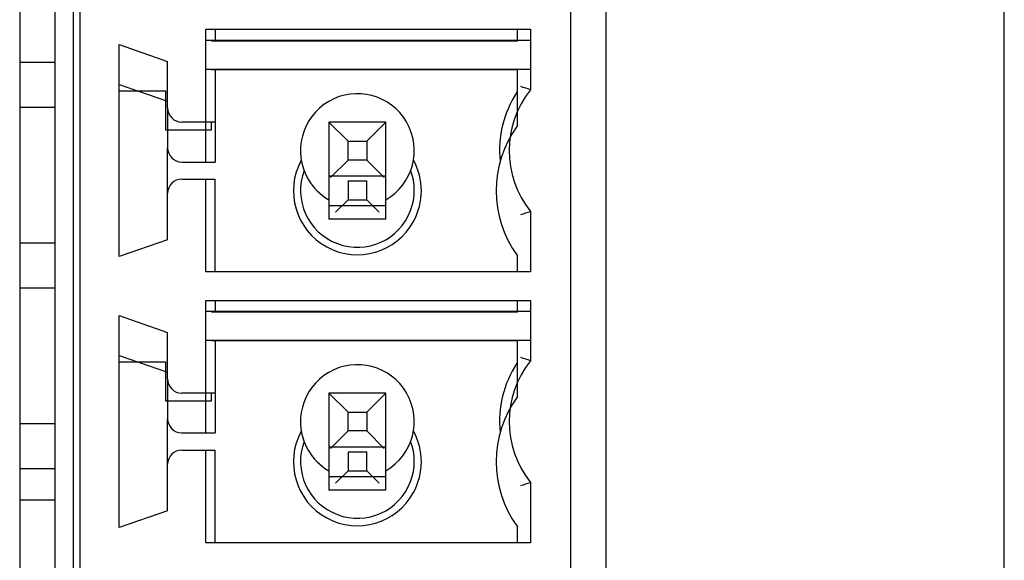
# Model space of a CAD drawing. Header units: millimetres. Extents: x -51 to 286, y -200 to -7.
# Tile 11 of 26: x 46.29 to 60.14, y -136.21 to -128.61. Entities that reach past the tile are written whole.
import ezdxf

# ---------------------------------------------------------------- set-up
doc = ezdxf.new("R2010")
doc.units = ezdxf.units.MM
doc.header["$MEASUREMENT"] = 0
doc.layers.add('Capa 1', color=7, linetype='Continuous')

# ---------------------------------------------------------------- blocks, each defined once
blk = doc.blocks.new('block 818')
at = {"layer": 'Capa 1', "color": 7, "lineweight": 25, "true_color": 0xffffff}
blk.add_lwpolyline([(46.29, -101.417), (46.29, -146.232)], dxfattribs=at)
blk = doc.blocks.new('block 820')
at = {"layer": 'Capa 1', "color": 7, "lineweight": 25, "true_color": 0xffffff}
blk.add_lwpolyline([(46.79, -145.732), (46.79, -101.062)], dxfattribs=at)
blk = doc.blocks.new('block 829')
at = {"layer": 'Capa 1', "color": 7, "lineweight": 25, "true_color": 0xffffff}
blk.add_lwpolyline([(48.34, -129.612), (48.34, -130.162)], dxfattribs=at)
blk = doc.blocks.new('block 830')
at = {"layer": 'Capa 1', "color": 7, "lineweight": 25, "true_color": 0xffffff}
blk.add_lwpolyline([(48.34, -133.422), (48.34, -133.973)], dxfattribs=at)
blk = doc.blocks.new('block 838')
at = {"layer": 'Capa 1', "color": 7, "lineweight": 25, "true_color": 0xffffff}
blk.add_lwpolyline([(48.37, -129.853), (48.37, -130.412)], dxfattribs=at)
blk = doc.blocks.new('block 839')
at = {"layer": 'Capa 1', "color": 7, "lineweight": 25, "true_color": 0xffffff}
blk.add_lwpolyline([(48.37, -133.662), (48.37, -134.222)], dxfattribs=at)
blk = doc.blocks.new('block 842')
at = {"layer": 'Capa 1', "color": 7, "lineweight": 25, "true_color": 0xffffff}
blk.add_lwpolyline([(48.906, -134.422), (48.906, -133.863)], dxfattribs=at)
blk = doc.blocks.new('block 843')
at = {"layer": 'Capa 1', "color": 7, "lineweight": 25, "true_color": 0xffffff}
blk.add_lwpolyline([(48.906, -130.613), (48.906, -130.052)], dxfattribs=at)
blk = doc.blocks.new('block 851')
at = {"layer": 'Capa 1', "color": 7, "lineweight": 25, "true_color": 0xffffff}
blk.add_lwpolyline([(48.99, -133.973), (48.99, -133.863)], dxfattribs=at)
blk = doc.blocks.new('block 852')
at = {"layer": 'Capa 1', "color": 7, "lineweight": 25, "true_color": 0xffffff}
blk.add_lwpolyline([(48.99, -130.162), (48.99, -130.052)], dxfattribs=at)
blk = doc.blocks.new('block 867')
at = {"layer": 'Capa 1', "color": 7, "lineweight": 25, "true_color": 0xffffff}
blk.add_lwpolyline([(49.04, -130.052), (49.04, -130.613)], dxfattribs=at)
blk = doc.blocks.new('block 868')
at = {"layer": 'Capa 1', "color": 7, "lineweight": 25, "true_color": 0xffffff}
blk.add_lwpolyline([(49.04, -133.863), (49.04, -134.422)], dxfattribs=at)
blk = doc.blocks.new('block 883')
at = {"layer": 'Capa 1', "color": 7, "lineweight": 25, "true_color": 0xffffff}
blk.add_lwpolyline([(50.64, -130.681), (50.64, -131.417)], dxfattribs=at)
blk = doc.blocks.new('block 884')
at = {"layer": 'Capa 1', "color": 7, "lineweight": 25, "true_color": 0xffffff}
blk.add_lwpolyline([(50.64, -134.491), (50.64, -135.227)], dxfattribs=at)
blk = doc.blocks.new('block 896')
at = {"layer": 'Capa 1', "color": 7, "lineweight": 25, "true_color": 0xffffff}
blk.add_lwpolyline([(50.908, -130.88), (50.908, -131.144)], dxfattribs=at)
blk = doc.blocks.new('block 897')
at = {"layer": 'Capa 1', "color": 7, "lineweight": 25, "true_color": 0xffffff}
blk.add_lwpolyline([(50.908, -134.69), (50.908, -134.954)], dxfattribs=at)
blk = doc.blocks.new('block 905')
at = {"layer": 'Capa 1', "color": 7, "lineweight": 25, "true_color": 0xffffff}
blk.add_lwpolyline([(51.172, -134.954), (51.172, -134.69)], dxfattribs=at)
blk = doc.blocks.new('block 906')
at = {"layer": 'Capa 1', "color": 7, "lineweight": 25, "true_color": 0xffffff}
blk.add_lwpolyline([(51.172, -131.144), (51.172, -130.88)], dxfattribs=at)
blk = doc.blocks.new('block 914')
at = {"layer": 'Capa 1', "color": 7, "lineweight": 25, "true_color": 0xffffff}
blk.add_lwpolyline([(51.44, -135.227), (51.44, -134.491)], dxfattribs=at)
blk = doc.blocks.new('block 915')
at = {"layer": 'Capa 1', "color": 7, "lineweight": 25, "true_color": 0xffffff}
blk.add_lwpolyline([(51.44, -131.417), (51.44, -130.681)], dxfattribs=at)
blk = doc.blocks.new('block 929')
at = {"layer": 'Capa 1', "color": 7, "lineweight": 25, "true_color": 0xffffff}
blk.add_lwpolyline([(53.29, -135.968), (53.29, -135.744)], dxfattribs=at)
blk = doc.blocks.new('block 930')
at = {"layer": 'Capa 1', "color": 7, "lineweight": 25, "true_color": 0xffffff}
blk.add_lwpolyline([(53.29, -133.911), (53.29, -133.122)], dxfattribs=at)
blk = doc.blocks.new('block 931')
at = {"layer": 'Capa 1', "color": 7, "lineweight": 25, "true_color": 0xffffff}
blk.add_lwpolyline([(53.29, -132.722), (53.29, -132.558)], dxfattribs=at)
blk = doc.blocks.new('block 932')
at = {"layer": 'Capa 1', "color": 7, "lineweight": 25, "true_color": 0xffffff}
blk.add_lwpolyline([(53.29, -132.158), (53.29, -131.934)], dxfattribs=at)
blk = doc.blocks.new('block 933')
at = {"layer": 'Capa 1', "color": 7, "lineweight": 25, "true_color": 0xffffff}
blk.add_lwpolyline([(53.29, -130.101), (53.29, -129.312)], dxfattribs=at)
blk = doc.blocks.new('block 934')
at = {"layer": 'Capa 1', "color": 7, "lineweight": 25, "true_color": 0xffffff}
blk.add_lwpolyline([(53.29, -128.912), (53.29, -128.747)], dxfattribs=at)
blk = doc.blocks.new('block 955')
at = {"layer": 'Capa 1', "color": 7, "lineweight": 25, "true_color": 0xffffff}
blk.add_lwpolyline([(54.54, -146.232), (54.54, -69.632)], dxfattribs=at)
blk = doc.blocks.new('block 1055')
at = {"layer": 'Capa 1', "color": 7, "lineweight": 25, "true_color": 0xffffff}
blk.add_lwpolyline([(60.14, -146.932), (60.14, -68.932)], dxfattribs=at)
blk = doc.blocks.new('block 1227')
at = {"layer": 'Capa 1', "color": 7, "lineweight": 25, "true_color": 0xffffff}
blk.add_lwpolyline([(50.908, -131.144), (50.733, -131.319)], dxfattribs=at)
blk = doc.blocks.new('block 1228')
at = {"layer": 'Capa 1', "color": 7, "lineweight": 25, "true_color": 0xffffff}
blk.add_lwpolyline([(50.733, -135.129), (50.908, -134.954)], dxfattribs=at)
blk = doc.blocks.new('block 1392')
at = {"layer": 'Capa 1', "color": 7, "lineweight": 25, "true_color": 0xffffff}
blk.add_lwpolyline([(53.474, -128.907), (48.906, -128.907)], dxfattribs=at)
blk = doc.blocks.new('block 1393')
at = {"layer": 'Capa 1', "color": 7, "lineweight": 25, "true_color": 0xffffff}
blk.add_lwpolyline([(53.29, -128.912), (48.99, -128.912)], dxfattribs=at)
blk = doc.blocks.new('block 1398')
at = {"layer": 'Capa 1', "color": 7, "lineweight": 25, "true_color": 0xffffff}
blk.add_lwpolyline([(46.29, -129.209), (46.79, -129.209)], dxfattribs=at)
blk = doc.blocks.new('block 1399')
at = {"layer": 'Capa 1', "color": 7, "lineweight": 25, "true_color": 0xffffff}
blk.add_lwpolyline([(48.906, -129.308), (53.474, -129.308)], dxfattribs=at)
blk = doc.blocks.new('block 1400')
at = {"layer": 'Capa 1', "color": 7, "lineweight": 25, "true_color": 0xffffff}
blk.add_lwpolyline([(48.99, -129.312), (53.29, -129.312)], dxfattribs=at)
blk = doc.blocks.new('block 1405')
at = {"layer": 'Capa 1', "color": 7, "lineweight": 25, "true_color": 0xffffff}
blk.add_lwpolyline([(47.69, -129.612), (48.34, -129.612)], dxfattribs=at)
blk = doc.blocks.new('block 1409')
at = {"layer": 'Capa 1', "color": 7, "lineweight": 25, "true_color": 0xffffff}
blk.add_lwpolyline([(46.29, -129.844), (46.79, -129.844)], dxfattribs=at)
blk = doc.blocks.new('block 1410')
at = {"layer": 'Capa 1', "color": 7, "lineweight": 25, "true_color": 0xffffff}
blk.add_lwpolyline([(48.34, -130.162), (48.99, -130.162)], dxfattribs=at)
blk = doc.blocks.new('block 1415')
at = {"layer": 'Capa 1', "color": 7, "lineweight": 25, "true_color": 0xffffff}
blk.add_lwpolyline([(48.57, -130.613), (49.04, -130.613)], dxfattribs=at)
blk = doc.blocks.new('block 1418')
at = {"layer": 'Capa 1', "color": 7, "lineweight": 25, "true_color": 0xffffff}
blk.add_lwpolyline([(50.64, -130.809), (51.44, -130.809)], dxfattribs=at)
blk = doc.blocks.new('block 1419')
at = {"layer": 'Capa 1', "color": 7, "lineweight": 25, "true_color": 0xffffff}
blk.add_lwpolyline([(50.908, -130.88), (51.172, -130.88)], dxfattribs=at)
blk = doc.blocks.new('block 1422')
at = {"layer": 'Capa 1', "color": 7, "lineweight": 25, "true_color": 0xffffff}
blk.add_lwpolyline([(50.908, -131.144), (51.172, -131.144)], dxfattribs=at)
blk = doc.blocks.new('block 1423')
at = {"layer": 'Capa 1', "color": 7, "lineweight": 25, "true_color": 0xffffff}
blk.add_lwpolyline([(50.64, -131.226), (51.44, -131.226)], dxfattribs=at)
blk = doc.blocks.new('block 1424')
at = {"layer": 'Capa 1', "color": 7, "lineweight": 25, "true_color": 0xffffff}
blk.add_lwpolyline([(51.44, -131.417), (50.64, -131.417)], dxfattribs=at)
blk = doc.blocks.new('block 1427')
at = {"layer": 'Capa 1', "color": 7, "lineweight": 25, "true_color": 0xffffff}
blk.add_lwpolyline([(46.29, -131.749), (46.79, -131.749)], dxfattribs=at)
blk = doc.blocks.new('block 1430')
at = {"layer": 'Capa 1', "color": 7, "lineweight": 25, "true_color": 0xffffff}
blk.add_lwpolyline([(46.29, -132.384), (46.79, -132.384)], dxfattribs=at)
blk = doc.blocks.new('block 1432')
at = {"layer": 'Capa 1', "color": 7, "lineweight": 25, "true_color": 0xffffff}
blk.add_lwpolyline([(53.474, -132.717), (48.906, -132.717)], dxfattribs=at)
blk = doc.blocks.new('block 1433')
at = {"layer": 'Capa 1', "color": 7, "lineweight": 25, "true_color": 0xffffff}
blk.add_lwpolyline([(53.29, -132.722), (48.99, -132.722)], dxfattribs=at)
blk = doc.blocks.new('block 1435')
at = {"layer": 'Capa 1', "color": 7, "lineweight": 25, "true_color": 0xffffff}
blk.add_lwpolyline([(48.906, -133.117), (53.474, -133.117)], dxfattribs=at)
blk = doc.blocks.new('block 1436')
at = {"layer": 'Capa 1', "color": 7, "lineweight": 25, "true_color": 0xffffff}
blk.add_lwpolyline([(48.99, -133.122), (53.29, -133.122)], dxfattribs=at)
blk = doc.blocks.new('block 1437')
at = {"layer": 'Capa 1', "color": 7, "lineweight": 25, "true_color": 0xffffff}
blk.add_lwpolyline([(47.69, -133.422), (48.34, -133.422)], dxfattribs=at)
blk = doc.blocks.new('block 1438')
at = {"layer": 'Capa 1', "color": 7, "lineweight": 25, "true_color": 0xffffff}
blk.add_lwpolyline([(48.34, -133.973), (48.99, -133.973)], dxfattribs=at)
blk = doc.blocks.new('block 1441')
at = {"layer": 'Capa 1', "color": 7, "lineweight": 25, "true_color": 0xffffff}
blk.add_lwpolyline([(46.29, -134.289), (46.79, -134.289)], dxfattribs=at)
blk = doc.blocks.new('block 1442')
at = {"layer": 'Capa 1', "color": 7, "lineweight": 25, "true_color": 0xffffff}
blk.add_lwpolyline([(48.57, -134.422), (49.04, -134.422)], dxfattribs=at)
blk = doc.blocks.new('block 1443')
at = {"layer": 'Capa 1', "color": 7, "lineweight": 25, "true_color": 0xffffff}
blk.add_lwpolyline([(50.64, -134.619), (51.44, -134.619)], dxfattribs=at)
blk = doc.blocks.new('block 1444')
at = {"layer": 'Capa 1', "color": 7, "lineweight": 25, "true_color": 0xffffff}
blk.add_lwpolyline([(50.908, -134.69), (51.172, -134.69)], dxfattribs=at)
blk = doc.blocks.new('block 1447')
at = {"layer": 'Capa 1', "color": 7, "lineweight": 25, "true_color": 0xffffff}
blk.add_lwpolyline([(46.29, -134.924), (46.79, -134.924)], dxfattribs=at)
blk = doc.blocks.new('block 1448')
at = {"layer": 'Capa 1', "color": 7, "lineweight": 25, "true_color": 0xffffff}
blk.add_lwpolyline([(50.908, -134.954), (51.172, -134.954)], dxfattribs=at)
blk = doc.blocks.new('block 1449')
at = {"layer": 'Capa 1', "color": 7, "lineweight": 25, "true_color": 0xffffff}
blk.add_lwpolyline([(50.64, -135.036), (51.44, -135.036)], dxfattribs=at)
blk = doc.blocks.new('block 1450')
at = {"layer": 'Capa 1', "color": 7, "lineweight": 25, "true_color": 0xffffff}
blk.add_lwpolyline([(51.44, -135.227), (50.64, -135.227)], dxfattribs=at)
blk = doc.blocks.new('block 1451')
at = {"layer": 'Capa 1', "color": 7, "lineweight": 25, "true_color": 0xffffff}
blk.add_lwpolyline([(46.79, -135.368), (46.29, -135.368)], dxfattribs=at)
blk = doc.blocks.new('block 1474')
at = {"layer": 'Capa 1', "color": 7, "lineweight": 25, "true_color": 0xffffff}
blk.add_lwpolyline([(47.69, -129.523), (48.37, -129.757)], dxfattribs=at)
blk = doc.blocks.new('block 1475')
at = {"layer": 'Capa 1', "color": 7, "lineweight": 25, "true_color": 0xffffff}
blk.add_lwpolyline([(47.69, -133.332), (48.37, -133.567)], dxfattribs=at)
blk = doc.blocks.new('block 1487')
at = {"layer": 'Capa 1', "color": 7, "lineweight": 25, "true_color": 0xffffff}
blk.add_lwpolyline([(51.172, -131.144), (51.347, -131.319)], dxfattribs=at)
blk = doc.blocks.new('block 1495')
at = {"layer": 'Capa 1', "color": 7, "lineweight": 25, "true_color": 0xffffff}
blk.add_lwpolyline([(51.347, -135.129), (51.172, -134.954)], dxfattribs=at)
blk = doc.blocks.new('block 1925')
at = {"layer": 'Capa 1', "color": 7, "lineweight": 25, "true_color": 0xffffff}
blk.add_open_spline([(50.249, -130.587), (50.012, -131.024), (50.173, -131.57), (50.609, -131.808), (51.046, -132.045), (51.593, -131.884), (51.83, -131.448), (51.976, -131.179), (51.976, -130.856), (51.83, -130.587)], degree=3, knots=[0, 0, 0, 0, 1, 1, 1, 2, 2, 2, 3, 3, 3, 3], dxfattribs=at)
blk = doc.blocks.new('block 1927')
at = {"layer": 'Capa 1', "color": 7, "lineweight": 25, "true_color": 0xffffff}
blk.add_open_spline([(50.291, -130.731), (50.135, -131.145), (50.345, -131.606), (50.759, -131.761), (51.172, -131.916), (51.633, -131.707), (51.789, -131.294), (51.857, -131.112), (51.857, -130.912), (51.788, -130.73)], degree=3, knots=[0, 0, 0, 0, 1, 1, 1, 2, 2, 2, 3, 3, 3, 3], dxfattribs=at)
blk = doc.blocks.new('block 1928')
at = {"layer": 'Capa 1', "color": 7, "lineweight": 25, "true_color": 0xffffff}
blk.add_open_spline([(48.37, -130.412), (48.37, -130.523), (48.459, -130.613), (48.57, -130.613)], degree=3, dxfattribs=at)
blk = doc.blocks.new('block 1930')
at = {"layer": 'Capa 1', "color": 7, "lineweight": 25, "true_color": 0xffffff}
blk.add_open_spline([(50.249, -134.397), (50.012, -134.834), (50.173, -135.381), (50.609, -135.618), (51.046, -135.856), (51.593, -135.694), (51.83, -135.258), (51.976, -134.99), (51.976, -134.666), (51.83, -134.397)], degree=3, knots=[0, 0, 0, 0, 1, 1, 1, 2, 2, 2, 3, 3, 3, 3], dxfattribs=at)
blk = doc.blocks.new('block 1933')
at = {"layer": 'Capa 1', "color": 7, "lineweight": 25, "true_color": 0xffffff}
blk.add_open_spline([(50.291, -134.541), (50.135, -134.955), (50.345, -135.416), (50.759, -135.571), (51.172, -135.727), (51.633, -135.517), (51.789, -135.104), (51.857, -134.922), (51.857, -134.722), (51.788, -134.54)], degree=3, knots=[0, 0, 0, 0, 1, 1, 1, 2, 2, 2, 3, 3, 3, 3], dxfattribs=at)
blk = doc.blocks.new('block 1936')
at = {"layer": 'Capa 1', "color": 7, "lineweight": 25, "true_color": 0xffffff}
blk.add_open_spline([(48.37, -134.222), (48.37, -134.333), (48.459, -134.422), (48.57, -134.422)], degree=3, dxfattribs=at)
blk = doc.blocks.new('block 1939')
at = {"layer": 'Capa 1', "color": 7, "lineweight": 25, "true_color": 0xffffff}
blk.add_open_spline([(53.29, -133.911), (52.89, -134.457), (52.89, -135.198), (53.29, -135.744)], degree=3, dxfattribs=at)
blk = doc.blocks.new('block 1940')
at = {"layer": 'Capa 1', "color": 7, "lineweight": 25, "true_color": 0xffffff}
blk.add_open_spline([(53.29, -130.101), (52.89, -130.646), (52.89, -131.388), (53.29, -131.934)], degree=3, dxfattribs=at)
blk = doc.blocks.new('block 2226')
at = {"layer": 'Capa 1', "color": 7, "lineweight": 25, "true_color": 0xffffff}
blk.add_lwpolyline([(47.04, -105.292), (47.04, -140.373)], dxfattribs=at)
blk = doc.blocks.new('block 2227')
at = {"layer": 'Capa 1', "color": 7, "lineweight": 25, "true_color": 0xffffff}
blk.add_lwpolyline([(47.14, -140.373), (47.14, -105.292)], dxfattribs=at)
blk = doc.blocks.new('block 2229')
at = {"layer": 'Capa 1', "color": 7, "lineweight": 25, "true_color": 0xffffff}
blk.add_lwpolyline([(47.69, -135.753), (47.69, -132.773)], dxfattribs=at)
blk = doc.blocks.new('block 2230')
at = {"layer": 'Capa 1', "color": 7, "lineweight": 25, "true_color": 0xffffff}
blk.add_lwpolyline([(47.69, -131.943), (47.69, -128.963)], dxfattribs=at)
blk = doc.blocks.new('block 2241')
at = {"layer": 'Capa 1', "color": 7, "lineweight": 25, "true_color": 0xffffff}
blk.add_lwpolyline([(48.37, -135.518), (48.37, -134.222)], dxfattribs=at)
blk = doc.blocks.new('block 2242')
at = {"layer": 'Capa 1', "color": 7, "lineweight": 25, "true_color": 0xffffff}
blk.add_lwpolyline([(48.37, -133.662), (48.37, -133.008)], dxfattribs=at)
blk = doc.blocks.new('block 2243')
at = {"layer": 'Capa 1', "color": 7, "lineweight": 25, "true_color": 0xffffff}
blk.add_lwpolyline([(48.37, -131.707), (48.37, -130.412)], dxfattribs=at)
blk = doc.blocks.new('block 2244')
at = {"layer": 'Capa 1', "color": 7, "lineweight": 25, "true_color": 0xffffff}
blk.add_lwpolyline([(48.37, -129.853), (48.37, -129.198)], dxfattribs=at)
blk = doc.blocks.new('block 2259')
at = {"layer": 'Capa 1', "color": 7, "lineweight": 25, "true_color": 0xffffff}
blk.add_lwpolyline([(48.906, -135.968), (48.906, -134.663)], dxfattribs=at)
blk = doc.blocks.new('block 2260')
at = {"layer": 'Capa 1', "color": 7, "lineweight": 25, "true_color": 0xffffff}
blk.add_lwpolyline([(48.906, -133.863), (48.906, -132.558)], dxfattribs=at)
blk = doc.blocks.new('block 2261')
at = {"layer": 'Capa 1', "color": 7, "lineweight": 25, "true_color": 0xffffff}
blk.add_lwpolyline([(48.906, -132.158), (48.906, -130.853)], dxfattribs=at)
blk = doc.blocks.new('block 2262')
at = {"layer": 'Capa 1', "color": 7, "lineweight": 25, "true_color": 0xffffff}
blk.add_lwpolyline([(48.906, -130.052), (48.906, -128.747)], dxfattribs=at)
blk = doc.blocks.new('block 2276')
at = {"layer": 'Capa 1', "color": 7, "lineweight": 25, "true_color": 0xffffff}
blk.add_lwpolyline([(49.04, -135.968), (49.04, -134.663)], dxfattribs=at)
blk = doc.blocks.new('block 2277')
at = {"layer": 'Capa 1', "color": 7, "lineweight": 25, "true_color": 0xffffff}
blk.add_lwpolyline([(49.04, -132.158), (49.04, -130.853)], dxfattribs=at)
blk = doc.blocks.new('block 2295')
at = {"layer": 'Capa 1', "color": 7, "lineweight": 25, "true_color": 0xffffff}
blk.add_lwpolyline([(49.04, -128.747), (49.04, -128.907)], dxfattribs=at)
blk = doc.blocks.new('block 2296')
at = {"layer": 'Capa 1', "color": 7, "lineweight": 25, "true_color": 0xffffff}
blk.add_lwpolyline([(49.04, -129.308), (49.04, -130.052)], dxfattribs=at)
blk = doc.blocks.new('block 2297')
at = {"layer": 'Capa 1', "color": 7, "lineweight": 25, "true_color": 0xffffff}
blk.add_lwpolyline([(49.04, -132.558), (49.04, -132.717)], dxfattribs=at)
blk = doc.blocks.new('block 2298')
at = {"layer": 'Capa 1', "color": 7, "lineweight": 25, "true_color": 0xffffff}
blk.add_lwpolyline([(49.04, -133.117), (49.04, -133.863)], dxfattribs=at)
blk = doc.blocks.new('block 2307')
at = {"layer": 'Capa 1', "color": 7, "lineweight": 25, "true_color": 0xffffff}
blk.add_lwpolyline([(50.64, -130.052), (50.64, -130.681)], dxfattribs=at)
blk = doc.blocks.new('block 2308')
at = {"layer": 'Capa 1', "color": 7, "lineweight": 25, "true_color": 0xffffff}
blk.add_lwpolyline([(50.64, -133.863), (50.64, -134.491)], dxfattribs=at)
blk = doc.blocks.new('block 2311')
at = {"layer": 'Capa 1', "color": 7, "lineweight": 25, "true_color": 0xffffff}
blk.add_lwpolyline([(50.908, -134.395), (50.908, -134.131)], dxfattribs=at)
blk = doc.blocks.new('block 2312')
at = {"layer": 'Capa 1', "color": 7, "lineweight": 25, "true_color": 0xffffff}
blk.add_lwpolyline([(50.908, -130.585), (50.908, -130.32)], dxfattribs=at)
blk = doc.blocks.new('block 2325')
at = {"layer": 'Capa 1', "color": 7, "lineweight": 25, "true_color": 0xffffff}
blk.add_lwpolyline([(51.172, -130.32), (51.172, -130.585)], dxfattribs=at)
blk = doc.blocks.new('block 2326')
at = {"layer": 'Capa 1', "color": 7, "lineweight": 25, "true_color": 0xffffff}
blk.add_lwpolyline([(51.172, -134.131), (51.172, -134.395)], dxfattribs=at)
blk = doc.blocks.new('block 2329')
at = {"layer": 'Capa 1', "color": 7, "lineweight": 25, "true_color": 0xffffff}
blk.add_lwpolyline([(51.44, -134.491), (51.44, -133.863)], dxfattribs=at)
blk = doc.blocks.new('block 2330')
at = {"layer": 'Capa 1', "color": 7, "lineweight": 25, "true_color": 0xffffff}
blk.add_lwpolyline([(51.44, -130.681), (51.44, -130.052)], dxfattribs=at)
blk = doc.blocks.new('block 2349')
at = {"layer": 'Capa 1', "color": 7, "lineweight": 25, "true_color": 0xffffff}
blk.add_lwpolyline([(53.474, -128.747), (53.474, -129.598)], dxfattribs=at)
blk = doc.blocks.new('block 2350')
at = {"layer": 'Capa 1', "color": 7, "lineweight": 25, "true_color": 0xffffff}
blk.add_lwpolyline([(53.474, -131.307), (53.474, -132.158)], dxfattribs=at)
blk = doc.blocks.new('block 2351')
at = {"layer": 'Capa 1', "color": 7, "lineweight": 25, "true_color": 0xffffff}
blk.add_lwpolyline([(53.474, -132.558), (53.474, -133.408)], dxfattribs=at)
blk = doc.blocks.new('block 2352')
at = {"layer": 'Capa 1', "color": 7, "lineweight": 25, "true_color": 0xffffff}
blk.add_lwpolyline([(53.474, -135.117), (53.474, -135.968)], dxfattribs=at)
blk = doc.blocks.new('block 2355')
at = {"layer": 'Capa 1', "color": 7, "lineweight": 25, "true_color": 0xffffff}
blk.add_lwpolyline([(54.04, -144.673), (54.04, -100.993)], dxfattribs=at)
blk = doc.blocks.new('block 2400')
at = {"layer": 'Capa 1', "color": 7, "lineweight": 25, "true_color": 0xffffff}
blk.add_lwpolyline([(50.662, -130.831), (50.908, -130.585)], dxfattribs=at)
blk = doc.blocks.new('block 2401')
at = {"layer": 'Capa 1', "color": 7, "lineweight": 25, "true_color": 0xffffff}
blk.add_lwpolyline([(51.172, -130.32), (51.44, -130.052)], dxfattribs=at)
blk = doc.blocks.new('block 2402')
at = {"layer": 'Capa 1', "color": 7, "lineweight": 25, "true_color": 0xffffff}
blk.add_lwpolyline([(51.44, -133.863), (51.172, -134.131)], dxfattribs=at)
blk = doc.blocks.new('block 2403')
at = {"layer": 'Capa 1', "color": 7, "lineweight": 25, "true_color": 0xffffff}
blk.add_lwpolyline([(50.908, -134.395), (50.662, -134.641)], dxfattribs=at)
blk = doc.blocks.new('block 2439')
at = {"layer": 'Capa 1', "color": 7, "lineweight": 25, "true_color": 0xffffff}
blk.add_lwpolyline([(48.37, -131.707), (47.69, -131.943)], dxfattribs=at)
blk = doc.blocks.new('block 2440')
at = {"layer": 'Capa 1', "color": 7, "lineweight": 25, "true_color": 0xffffff}
blk.add_lwpolyline([(48.906, -128.747), (53.474, -128.747)], dxfattribs=at)
blk = doc.blocks.new('block 2441')
at = {"layer": 'Capa 1', "color": 7, "lineweight": 25, "true_color": 0xffffff}
blk.add_lwpolyline([(51.44, -130.052), (50.64, -130.052)], dxfattribs=at)
blk = doc.blocks.new('block 2442')
at = {"layer": 'Capa 1', "color": 7, "lineweight": 25, "true_color": 0xffffff}
blk.add_lwpolyline([(49.04, -130.052), (48.57, -130.052)], dxfattribs=at)
blk = doc.blocks.new('block 2443')
at = {"layer": 'Capa 1', "color": 7, "lineweight": 25, "true_color": 0xffffff}
blk.add_lwpolyline([(50.908, -130.32), (51.172, -130.32)], dxfattribs=at)
blk = doc.blocks.new('block 2444')
at = {"layer": 'Capa 1', "color": 7, "lineweight": 25, "true_color": 0xffffff}
blk.add_lwpolyline([(51.172, -130.585), (50.908, -130.585)], dxfattribs=at)
blk = doc.blocks.new('block 2445')
at = {"layer": 'Capa 1', "color": 7, "lineweight": 25, "true_color": 0xffffff}
blk.add_lwpolyline([(48.57, -130.853), (49.04, -130.853)], dxfattribs=at)
blk = doc.blocks.new('block 2446')
at = {"layer": 'Capa 1', "color": 7, "lineweight": 25, "true_color": 0xffffff}
blk.add_lwpolyline([(53.474, -132.158), (48.906, -132.158)], dxfattribs=at)
blk = doc.blocks.new('block 2447')
at = {"layer": 'Capa 1', "color": 7, "lineweight": 25, "true_color": 0xffffff}
blk.add_lwpolyline([(48.906, -132.558), (53.474, -132.558)], dxfattribs=at)
blk = doc.blocks.new('block 2448')
at = {"layer": 'Capa 1', "color": 7, "lineweight": 25, "true_color": 0xffffff}
blk.add_lwpolyline([(51.44, -133.863), (50.64, -133.863)], dxfattribs=at)
blk = doc.blocks.new('block 2449')
at = {"layer": 'Capa 1', "color": 7, "lineweight": 25, "true_color": 0xffffff}
blk.add_lwpolyline([(49.04, -133.863), (48.57, -133.863)], dxfattribs=at)
blk = doc.blocks.new('block 2450')
at = {"layer": 'Capa 1', "color": 7, "lineweight": 25, "true_color": 0xffffff}
blk.add_lwpolyline([(50.908, -134.131), (51.172, -134.131)], dxfattribs=at)
blk = doc.blocks.new('block 2451')
at = {"layer": 'Capa 1', "color": 7, "lineweight": 25, "true_color": 0xffffff}
blk.add_lwpolyline([(51.172, -134.395), (50.908, -134.395)], dxfattribs=at)
blk = doc.blocks.new('block 2452')
at = {"layer": 'Capa 1', "color": 7, "lineweight": 25, "true_color": 0xffffff}
blk.add_lwpolyline([(48.57, -134.663), (49.04, -134.663)], dxfattribs=at)
blk = doc.blocks.new('block 2453')
at = {"layer": 'Capa 1', "color": 7, "lineweight": 25, "true_color": 0xffffff}
blk.add_lwpolyline([(53.474, -135.968), (48.906, -135.968)], dxfattribs=at)
blk = doc.blocks.new('block 2460')
at = {"layer": 'Capa 1', "color": 7, "lineweight": 25, "true_color": 0xffffff}
blk.add_lwpolyline([(47.69, -128.963), (48.37, -129.198)], dxfattribs=at)
blk = doc.blocks.new('block 2461')
at = {"layer": 'Capa 1', "color": 7, "lineweight": 25, "true_color": 0xffffff}
blk.add_lwpolyline([(47.69, -132.773), (48.37, -133.008)], dxfattribs=at)
blk = doc.blocks.new('block 2464')
at = {"layer": 'Capa 1', "color": 7, "lineweight": 25, "true_color": 0xffffff}
blk.add_lwpolyline([(50.64, -130.052), (50.908, -130.32)], dxfattribs=at)
blk = doc.blocks.new('block 2465')
at = {"layer": 'Capa 1', "color": 7, "lineweight": 25, "true_color": 0xffffff}
blk.add_lwpolyline([(51.172, -130.585), (51.418, -130.831)], dxfattribs=at)
blk = doc.blocks.new('block 2466')
at = {"layer": 'Capa 1', "color": 7, "lineweight": 25, "true_color": 0xffffff}
blk.add_lwpolyline([(50.908, -134.131), (50.64, -133.863)], dxfattribs=at)
blk = doc.blocks.new('block 2467')
at = {"layer": 'Capa 1', "color": 7, "lineweight": 25, "true_color": 0xffffff}
blk.add_lwpolyline([(51.418, -134.641), (51.172, -134.395)], dxfattribs=at)
blk = doc.blocks.new('block 2468')
at = {"layer": 'Capa 1', "color": 7, "lineweight": 25, "true_color": 0xffffff}
blk.add_lwpolyline([(48.37, -135.518), (47.69, -135.753)], dxfattribs=at)
blk = doc.blocks.new('block 2505')
at = {"layer": 'Capa 1', "color": 7, "lineweight": 25, "true_color": 0xffffff}
blk.add_open_spline([(53.34, -131.353), (53.385, -131.338), (53.429, -131.322), (53.474, -131.307)], degree=3, dxfattribs=at)
blk = doc.blocks.new('block 2511')
at = {"layer": 'Capa 1', "color": 7, "lineweight": 25, "true_color": 0xffffff}
blk.add_open_spline([(53.34, -135.162), (53.385, -135.148), (53.429, -135.132), (53.474, -135.117)], degree=3, dxfattribs=at)
blk = doc.blocks.new('block 2513')
at = {"layer": 'Capa 1', "color": 7, "lineweight": 25, "true_color": 0xffffff}
blk.add_open_spline([(51.442, -131.144), (51.824, -130.922), (51.953, -130.432), (51.731, -130.05), (51.509, -129.668), (51.019, -129.539), (50.637, -129.761), (50.256, -129.983), (50.126, -130.473), (50.348, -130.855), (50.418, -130.975), (50.517, -131.074), (50.637, -131.144)], degree=3, knots=[0, 0, 0, 0, 1, 1, 1, 2, 2, 2, 3, 3, 3, 4, 4, 4, 4], dxfattribs=at)
blk = doc.blocks.new('block 2518')
at = {"layer": 'Capa 1', "color": 7, "lineweight": 25, "true_color": 0xffffff}
blk.add_open_spline([(48.37, -129.853), (48.37, -129.963), (48.459, -130.052), (48.57, -130.052)], degree=3, dxfattribs=at)
blk = doc.blocks.new('block 2519')
at = {"layer": 'Capa 1', "color": 7, "lineweight": 25, "true_color": 0xffffff}
blk.add_open_spline([(53.474, -129.598), (53.429, -129.583), (53.385, -129.567), (53.34, -129.552)], degree=3, dxfattribs=at)
blk = doc.blocks.new('block 2521')
at = {"layer": 'Capa 1', "color": 7, "lineweight": 25, "true_color": 0xffffff}
blk.add_open_spline([(51.442, -134.954), (51.824, -134.732), (51.953, -134.242), (51.731, -133.86), (51.509, -133.479), (51.019, -133.349), (50.637, -133.571), (50.256, -133.793), (50.126, -134.283), (50.348, -134.665), (50.418, -134.785), (50.517, -134.884), (50.637, -134.954)], degree=3, knots=[0, 0, 0, 0, 1, 1, 1, 2, 2, 2, 3, 3, 3, 4, 4, 4, 4], dxfattribs=at)
blk = doc.blocks.new('block 2523')
at = {"layer": 'Capa 1', "color": 7, "lineweight": 25, "true_color": 0xffffff}
blk.add_open_spline([(48.57, -130.853), (48.459, -130.853), (48.37, -130.942), (48.37, -131.052)], degree=3, dxfattribs=at)
blk = doc.blocks.new('block 2524')
at = {"layer": 'Capa 1', "color": 7, "lineweight": 25, "true_color": 0xffffff}
blk.add_open_spline([(48.57, -134.663), (48.459, -134.663), (48.37, -134.752), (48.37, -134.862)], degree=3, dxfattribs=at)
blk = doc.blocks.new('block 2525')
at = {"layer": 'Capa 1', "color": 7, "lineweight": 25, "true_color": 0xffffff}
blk.add_open_spline([(48.37, -133.662), (48.37, -133.773), (48.459, -133.863), (48.57, -133.863)], degree=3, dxfattribs=at)
blk = doc.blocks.new('block 2529')
at = {"layer": 'Capa 1', "color": 7, "lineweight": 25, "true_color": 0xffffff}
blk.add_open_spline([(53.284, -133.443), (53.097, -133.728), (53.014, -134.069), (53.047, -134.408)], degree=3, dxfattribs=at)
blk = doc.blocks.new('block 2530')
at = {"layer": 'Capa 1', "color": 7, "lineweight": 25, "true_color": 0xffffff}
blk.add_open_spline([(53.284, -129.633), (53.097, -129.918), (53.014, -130.259), (53.047, -130.598)], degree=3, dxfattribs=at)
blk = doc.blocks.new('block 2536')
at = {"layer": 'Capa 1', "color": 7, "lineweight": 25, "true_color": 0xffffff}
blk.add_open_spline([(53.474, -129.598), (53.074, -130.097), (53.074, -130.808), (53.474, -131.307)], degree=3, dxfattribs=at)
blk = doc.blocks.new('block 2539')
at = {"layer": 'Capa 1', "color": 7, "lineweight": 25, "true_color": 0xffffff}
blk.add_open_spline([(53.474, -133.408), (53.074, -133.907), (53.074, -134.617), (53.474, -135.117)], degree=3, dxfattribs=at)
blk = doc.blocks.new('block 2545')
at = {"layer": 'Capa 1', "color": 7, "lineweight": 25, "true_color": 0xffffff}
blk.add_open_spline([(53.474, -133.408), (53.429, -133.393), (53.385, -133.378), (53.34, -133.362)], degree=3, dxfattribs=at)

msp = doc.modelspace()

# ---------------------------------------------------------------- block references
at = {"layer": 'Capa 1'}
for name in ['block 1055', 'block 955', 'block 820', 'block 2355', 'block 818', 'block 2226', 'block 2227', 'block 2262', 'block 2440', 'block 2295', 'block 934', 'block 2349', 'block 1392', 'block 1393', 'block 2230', 'block 2460', 'block 1398', 'block 2244', 'block 1399', 'block 1400', 'block 2296', 'block 933', 'block 1474', 'block 1405', 'block 829', 'block 2513', 'block 2530', 'block 2536', 'block 2519', 'block 1409', 'block 838', 'block 2518', 'block 1410', 'block 2442', 'block 843', 'block 852', 'block 867', 'block 2307', 'block 2441', 'block 2464', 'block 2401', 'block 2330', 'block 1940', 'block 2312', 'block 2443', 'block 2325', 'block 1928', 'block 2243', 'block 1925', 'block 2400', 'block 2444', 'block 2465', 'block 1415', 'block 1927', 'block 883', 'block 915', 'block 2523', 'block 2445', 'block 2261', 'block 2277', 'block 1418', 'block 896', 'block 1419', 'block 906', 'block 1227', 'block 1422', 'block 1487', 'block 1423', 'block 1424', 'block 2505', 'block 2350', 'block 2439', 'block 1427', 'block 932', 'block 2446', 'block 1430', 'block 2260', 'block 2447', 'block 2297', 'block 931', 'block 2351', 'block 2229', 'block 2461', 'block 1432', 'block 1433', 'block 2242', 'block 1435', 'block 1436', 'block 2298', 'block 930', 'block 1475', 'block 2521', 'block 2545', 'block 1437', 'block 830', 'block 2529', 'block 2539', 'block 839', 'block 2525', 'block 2449', 'block 842', 'block 851', 'block 868', 'block 2308', 'block 2448', 'block 2466', 'block 2402', 'block 2329', 'block 1939', 'block 1438', 'block 2311', 'block 2450', 'block 2326', 'block 1441', 'block 1936', 'block 2241', 'block 1442', 'block 1930', 'block 2403', 'block 2451', 'block 2467', 'block 1933', 'block 884', 'block 1443', 'block 914', 'block 2524', 'block 2452', 'block 2259', 'block 2276', 'block 897', 'block 1444', 'block 905', 'block 1447', 'block 1449', 'block 1228', 'block 1448', 'block 1495', 'block 2511', 'block 2352', 'block 1450', 'block 1451', 'block 2468', 'block 929', 'block 2453']:
    msp.add_blockref(name, (0, 0), dxfattribs=at)

doc.saveas('drawing.dxf')
